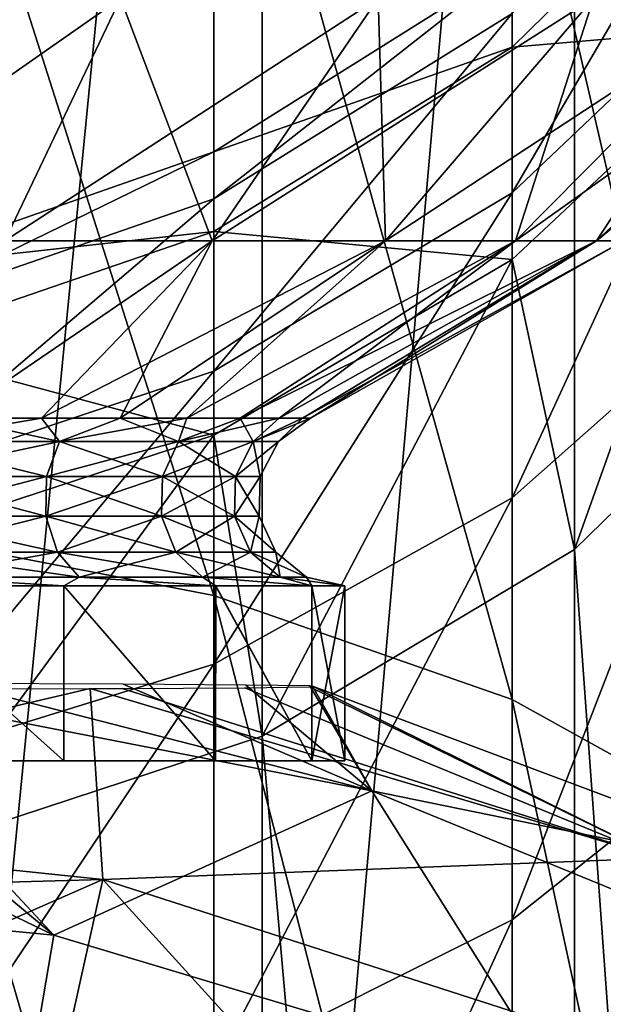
# Model space of a CAD drawing. Header units: millimetres. Extents: x -84 to 84, y -375 to 242.
# Tile 161 of 166: x 2.8 to 6.13, y 219.68 to 225.31. Entities that reach past the tile are written whole.
import ezdxf

# ---------------------------------------------------------------- set-up
doc = ezdxf.new("R2010")
doc.units = ezdxf.units.MM
doc.header["$LTSCALE"] = 81.481481
for name, color, linetype in [('258', 7, 'CONTINUOUS'), ('275', 7, 'CONTINUOUS'), ('276', 7, 'CONTINUOUS'), ('277', 7, 'CONTINUOUS'), ('280', 7, 'CONTINUOUS'), ('281', 7, 'CONTINUOUS'), ('282', 7, 'CONTINUOUS'), ('289', 7, 'CONTINUOUS'), ('291', 7, 'CONTINUOUS')]:
    doc.layers.add(name, color=color, linetype=linetype)

msp = doc.modelspace()

# ---------------------------------------------------------------- linework, layer by layer
at = {"layer": '258', "color": 7, "linetype": 'CONTINUOUS', "true_color": 0xa2afbf}
for points in [[(0, 221.5143, -3.075), (0, 220.3619, 0.0302), (2.991, 220.0705, 0.0302), (0, 221.5143, -3.075)], [(1.2645, 221.5134, -3.2565), (0, 221.5143, -3.075), (2.991, 220.0705, 0.0302), (1.2645, 221.5134, -3.2565)], [(1.6478, 221.5127, -3.3876), (1.2645, 221.5134, -3.2565), (2.991, 220.0705, 0.0302), (1.6478, 221.5127, -3.3876)], [(4.8091, 220.8968, -3.4228), (1.6478, 221.5127, -3.3876), (2.991, 220.0705, 0.0302), (4.8091, 220.8968, -3.4228)], [(1.6478, 221.5127, -3.3876), (4.8091, 220.8968, -3.4228), (2.4229, 221.5108, -3.783), (1.6478, 221.5127, -3.3876)], [(2.4229, 221.5108, -3.783), (4.8091, 220.8968, -3.4228), (3.3879, 221.5069, -4.6134), (2.4229, 221.5108, -3.783)], [(3.1994, 221.4819, -10.7395), (0, 220.7308, -14.2297), (2.4191, 221.4798, -11.3694), (3.1994, 221.4819, -10.7395)], [(0, 220.7308, -14.2297), (3.1994, 221.4819, -10.7395), (3.2705, 220.39, -14.2297), (0, 220.7308, -14.2297)], [(3.1994, 221.4819, -10.7395), (3.3825, 221.4826, -10.5428), (6.4535, 220.5126, -10.7171), (3.1994, 221.4819, -10.7395)], [(3.1994, 221.4819, -10.7395), (6.4535, 220.5126, -10.7171), (3.2705, 220.39, -14.2297), (3.1994, 221.4819, -10.7395)], [(3.3825, 221.4826, -10.5428), (4.0838, 221.4865, -9.4648), (6.4535, 220.5126, -10.7171), (3.3825, 221.4826, -10.5428)], [(3.3879, 221.5069, -4.6134), (4.8091, 220.8968, -3.4228), (4.0882, 221.502, -5.6946), (3.3879, 221.5069, -4.6134)], [(4.0838, 221.4865, -9.4648), (4.4525, 221.4913, -8.2272), (6.4535, 220.5126, -10.7171), (4.0838, 221.4865, -9.4648)], [(4.0882, 221.502, -5.6946), (4.8091, 220.8968, -3.4228), (4.454, 221.4966, -6.9335), (4.0882, 221.502, -5.6946)], [(4.4525, 221.4913, -8.2272), (4.4703, 221.496, -7.0595), (6.4535, 220.5126, -10.7171), (4.4525, 221.4913, -8.2272)], [(4.454, 221.4966, -6.9335), (4.8091, 220.8968, -3.4228), (4.4703, 221.496, -7.0595), (4.454, 221.4966, -6.9335)], [(4.4703, 221.496, -7.0595), (4.8091, 220.8968, -3.4228), (7.5762, 220.3301, -7.0599), (4.4703, 221.496, -7.0595)], [(4.4703, 221.496, -7.0595), (7.5762, 220.3301, -7.0599), (6.4535, 220.5126, -10.7171), (4.4703, 221.496, -7.0595)], [(5.8695, 219.2072, 0.0302), (4.8091, 220.8968, -3.4228), (2.991, 220.0705, 0.0302), (5.8695, 219.2072, 0.0302)], [(7.8076, 219.6698, -3.4228), (4.8091, 220.8968, -3.4228), (5.8695, 219.2072, 0.0302), (7.8076, 219.6698, -3.4228)], [(4.8091, 220.8968, -3.4228), (7.8076, 219.6698, -3.4228), (7.5762, 220.3301, -7.0599), (4.8091, 220.8968, -3.4228)], [(0, 220.2984, -15.1734), (0, 220.7308, -14.2297), (3.2705, 220.39, -14.2297), (0, 220.2984, -15.1734)], [(3.2705, 220.39, -14.2297), (6.4535, 220.5126, -10.7171), (6.4004, 219.3823, -14.2297), (3.2705, 220.39, -14.2297)], [(0, 218.9525, -17.4391), (0, 220.2984, -15.1734), (3.2705, 220.39, -14.2297), (0, 218.9525, -17.4391)], [(0, 218.9525, -17.4391), (3.2705, 220.39, -14.2297), (2.8856, 218.6537, -17.4391), (0, 218.9525, -17.4391)], [(3.2705, 220.39, -14.2297), (5.6488, 217.7701, -17.4391), (2.8856, 218.6537, -17.4391), (3.2705, 220.39, -14.2297)], [(3.2705, 220.39, -14.2297), (6.4004, 219.3823, -14.2297), (5.6488, 217.7701, -17.4391), (3.2705, 220.39, -14.2297)], [(0, 220.3619, 0.0302), (2.6639, 218.1557, 3.1434), (2.991, 220.0705, 0.0302), (0, 220.3619, 0.0302)], [(2.6639, 218.1557, 3.1434), (5.8695, 219.2072, 0.0302), (2.991, 220.0705, 0.0302), (2.6639, 218.1557, 3.1434)]]:
    msp.add_3dface(points, dxfattribs=at)
at = {"layer": '275', "color": 7, "linetype": 'CONTINUOUS', "true_color": 0xa2afbf}
for points in [[(1.9338, 221.0675, -11.8093), (1.9341, 222.0683, -11.8092), (3.0484, 221.0675, -11.093), (1.9338, 221.0675, -11.8093)], [(1.9341, 222.0683, -11.8092), (3.0488, 222.0683, -11.0927), (3.0484, 221.0675, -11.093), (1.9341, 222.0683, -11.8092)], [(3.0484, 221.0675, -11.093), (3.0488, 222.0683, -11.0927), (3.916, 221.0675, -10.0917), (3.0484, 221.0675, -11.093)], [(3.0488, 222.0683, -11.0927), (3.9163, 222.0683, -10.0912), (3.916, 221.0675, -10.0917), (3.0488, 222.0683, -11.0927)], [(3.916, 221.0675, -10.0917), (3.9163, 222.0683, -10.0912), (4.4664, 221.0675, -8.8865), (3.916, 221.0675, -10.0917)], [(3.9163, 222.0683, -10.0912), (4.4666, 222.0683, -8.8861), (4.4664, 221.0675, -8.8865), (3.9163, 222.0683, -10.0912)], [(4.655, 222.0683, -7.575), (4.655, 221.0675, -7.575), (4.4664, 221.0675, -8.8865), (4.655, 222.0683, -7.575)], [(4.4666, 222.0683, -8.8861), (4.655, 222.0683, -7.575), (4.4664, 221.0675, -8.8865), (4.4666, 222.0683, -8.8861)]]:
    msp.add_3dface(points, dxfattribs=at)
at = {"layer": '276', "color": 7, "linetype": 'CONTINUOUS', "true_color": 0xa2afbf}
for points in [[(3.0238, 222.8947, -10.5988), (2.1381, 222.8947, -11.2783), (2.9199, 223.0282, -10.9448), (3.0238, 222.8947, -10.5988)], [(2.9199, 223.0282, -10.9448), (2.1381, 222.8947, -11.2783), (2.4106, 223.0282, -11.326), (2.9199, 223.0282, -10.9448)], [(3.3698, 223.0282, -10.4949), (3.0238, 222.8947, -10.5988), (2.9199, 223.0282, -10.9448), (3.3698, 223.0282, -10.4949)], [(3.7033, 222.8947, -9.7131), (3.0238, 222.8947, -10.5988), (3.751, 223.0282, -9.9856), (3.7033, 222.8947, -9.7131)], [(3.751, 223.0282, -9.9856), (3.0238, 222.8947, -10.5988), (3.3698, 223.0282, -10.4949), (3.751, 223.0282, -9.9856)], [(4.1305, 222.8947, -8.6818), (3.7033, 222.8947, -9.7131), (4.2783, 223.0282, -8.8312), (4.1305, 222.8947, -8.6818)], [(4.2783, 223.0282, -8.8312), (3.7033, 222.8947, -9.7131), (4.0559, 223.0282, -9.4273), (4.2783, 223.0282, -8.8312)], [(4.0559, 223.0282, -9.4273), (3.7033, 222.8947, -9.7131), (3.751, 223.0282, -9.9856), (4.0559, 223.0282, -9.4273)], [(4.2762, 222.8947, -7.575), (4.1305, 222.8947, -8.6818), (4.4589, 223.0282, -7.575), (4.2762, 222.8947, -7.575)], [(4.4589, 223.0282, -7.575), (4.1305, 222.8947, -8.6818), (4.4135, 223.0282, -8.2096), (4.4589, 223.0282, -7.575)], [(4.4135, 223.0282, -8.2096), (4.1305, 222.8947, -8.6818), (4.2783, 223.0282, -8.8312), (4.4135, 223.0282, -8.2096)], [(2.1381, 222.8947, -11.2783), (3.0238, 222.8947, -10.5988), (2.0855, 222.6942, -11.1873), (2.1381, 222.8947, -11.2783)], [(2.0855, 222.6942, -11.1873), (3.0238, 222.8947, -10.5988), (2.9494, 222.6942, -10.5244), (2.0855, 222.6942, -11.1873)], [(3.0238, 222.8947, -10.5988), (3.7033, 222.8947, -9.7131), (2.9494, 222.6942, -10.5244), (3.0238, 222.8947, -10.5988)], [(2.9494, 222.6942, -10.5244), (3.7033, 222.8947, -9.7131), (3.6123, 222.6942, -9.6605), (2.9494, 222.6942, -10.5244)], [(3.7033, 222.8947, -9.7131), (4.1305, 222.8947, -8.6818), (3.6123, 222.6942, -9.6605), (3.7033, 222.8947, -9.7131)], [(3.6123, 222.6942, -9.6605), (4.1305, 222.8947, -8.6818), (4.029, 222.6942, -8.6546), (3.6123, 222.6942, -9.6605)], [(4.1305, 222.8947, -8.6818), (4.2762, 222.8947, -7.575), (4.029, 222.6942, -8.6546), (4.1305, 222.8947, -8.6818)], [(4.029, 222.6942, -8.6546), (4.2762, 222.8947, -7.575), (4.1711, 222.6942, -7.575), (4.029, 222.6942, -8.6546)], [(2.0855, 222.6942, -11.1873), (2.9494, 222.6942, -10.5244), (2.0826, 222.4678, -11.1822), (2.0855, 222.6942, -11.1873)], [(2.0826, 222.4678, -11.1822), (2.9494, 222.6942, -10.5244), (2.9453, 222.4678, -10.5203), (2.0826, 222.4678, -11.1822)], [(2.9494, 222.6942, -10.5244), (3.6123, 222.6942, -9.6605), (2.9453, 222.4678, -10.5203), (2.9494, 222.6942, -10.5244)], [(2.9453, 222.4678, -10.5203), (3.6123, 222.6942, -9.6605), (3.6072, 222.4678, -9.6576), (2.9453, 222.4678, -10.5203)], [(3.6123, 222.6942, -9.6605), (4.029, 222.6942, -8.6546), (3.6072, 222.4678, -9.6576), (3.6123, 222.6942, -9.6605)], [(3.6072, 222.4678, -9.6576), (4.029, 222.6942, -8.6546), (4.0233, 222.4678, -8.653), (3.6072, 222.4678, -9.6576)], [(4.029, 222.6942, -8.6546), (4.1711, 222.6942, -7.575), (4.0233, 222.4678, -8.653), (4.029, 222.6942, -8.6546)], [(4.0233, 222.4678, -8.653), (4.1711, 222.6942, -7.575), (4.1652, 222.4678, -7.575), (4.0233, 222.4678, -8.653)], [(2.0826, 222.4678, -11.1822), (2.9453, 222.4678, -10.5203), (2.1299, 222.262, -11.2641), (2.0826, 222.4678, -11.1822)], [(2.1299, 222.262, -11.2641), (2.9453, 222.4678, -10.5203), (3.0121, 222.262, -10.5871), (2.1299, 222.262, -11.2641)], [(2.9453, 222.4678, -10.5203), (3.6072, 222.4678, -9.6576), (3.0121, 222.262, -10.5871), (2.9453, 222.4678, -10.5203)], [(3.0121, 222.262, -10.5871), (3.6072, 222.4678, -9.6576), (3.6891, 222.262, -9.7049), (3.0121, 222.262, -10.5871)], [(3.6072, 222.4678, -9.6576), (4.0233, 222.4678, -8.653), (3.6891, 222.262, -9.7049), (3.6072, 222.4678, -9.6576)], [(3.6891, 222.262, -9.7049), (4.0233, 222.4678, -8.653), (4.1147, 222.262, -8.6775), (3.6891, 222.262, -9.7049)], [(4.0233, 222.4678, -8.653), (4.1652, 222.4678, -7.575), (4.1147, 222.262, -8.6775), (4.0233, 222.4678, -8.653)], [(4.1147, 222.262, -8.6775), (4.1652, 222.4678, -7.575), (4.2598, 222.262, -7.575), (4.1147, 222.262, -8.6775)], [(2.1299, 222.262, -11.2641), (3.0121, 222.262, -10.5871), (2.2177, 222.1191, -11.4162), (2.1299, 222.262, -11.2641)], [(2.2177, 222.1191, -11.4162), (3.0121, 222.262, -10.5871), (3.1363, 222.1191, -10.7113), (2.2177, 222.1191, -11.4162)], [(3.0121, 222.262, -10.5871), (3.6891, 222.262, -9.7049), (3.1363, 222.1191, -10.7113), (3.0121, 222.262, -10.5871)], [(3.1363, 222.1191, -10.7113), (3.6891, 222.262, -9.7049), (3.8412, 222.1191, -9.7927), (3.1363, 222.1191, -10.7113)], [(3.6891, 222.262, -9.7049), (4.1147, 222.262, -8.6775), (3.8412, 222.1191, -9.7927), (3.6891, 222.262, -9.7049)], [(3.8412, 222.1191, -9.7927), (4.1147, 222.262, -8.6775), (4.2843, 222.1191, -8.723), (3.8412, 222.1191, -9.7927)], [(4.1147, 222.262, -8.6775), (4.2598, 222.262, -7.575), (4.2843, 222.1191, -8.723), (4.1147, 222.262, -8.6775)], [(4.2843, 222.1191, -8.723), (4.2598, 222.262, -7.575), (4.4355, 222.1191, -7.575), (4.2843, 222.1191, -8.723)], [(3.0488, 222.0683, -11.0927), (1.9341, 222.0683, -11.8092), (2.2177, 222.1191, -11.4162), (3.0488, 222.0683, -11.0927)], [(3.0488, 222.0683, -11.0927), (2.2177, 222.1191, -11.4162), (3.1363, 222.1191, -10.7113), (3.0488, 222.0683, -11.0927)], [(3.9163, 222.0683, -10.0912), (3.0488, 222.0683, -11.0927), (3.1363, 222.1191, -10.7113), (3.9163, 222.0683, -10.0912)], [(3.9163, 222.0683, -10.0912), (3.1363, 222.1191, -10.7113), (3.8412, 222.1191, -9.7927), (3.9163, 222.0683, -10.0912)], [(4.4666, 222.0683, -8.8861), (3.9163, 222.0683, -10.0912), (3.8412, 222.1191, -9.7927), (4.4666, 222.0683, -8.8861)], [(4.4666, 222.0683, -8.8861), (3.8412, 222.1191, -9.7927), (4.2843, 222.1191, -8.723), (4.4666, 222.0683, -8.8861)], [(4.4666, 222.0683, -8.8861), (4.2843, 222.1191, -8.723), (4.4355, 222.1191, -7.575), (4.4666, 222.0683, -8.8861)], [(4.655, 222.0683, -7.575), (4.4666, 222.0683, -8.8861), (4.4355, 222.1191, -7.575), (4.655, 222.0683, -7.575)]]:
    msp.add_3dface(points, dxfattribs=at)
at = {"layer": '277', "color": 7, "linetype": 'CONTINUOUS', "true_color": 0xa2afbf}
for points in [[(2.7116, 224.0421, -13.2057), (1.3907, 224.0421, -13.668), (3.372, 225.4303, -14.577), (2.7116, 224.0421, -13.2057)], [(3.372, 225.4303, -14.577), (1.3907, 224.0421, -13.668), (1.7294, 225.4303, -15.1518), (3.372, 225.4303, -14.577)], [(3.8966, 224.0421, -12.4612), (2.7116, 224.0421, -13.2057), (4.8455, 225.4303, -13.6511), (3.8966, 224.0421, -12.4612)], [(4.8455, 225.4303, -13.6511), (2.7116, 224.0421, -13.2057), (3.372, 225.4303, -14.577), (4.8455, 225.4303, -13.6511)], [(4.8862, 224.0421, -11.4716), (3.8966, 224.0421, -12.4612), (6.0761, 225.4303, -12.4205), (4.8862, 224.0421, -11.4716)], [(6.0761, 225.4303, -12.4205), (3.8966, 224.0421, -12.4612), (4.8455, 225.4303, -13.6511), (6.0761, 225.4303, -12.4205)], [(5.6307, 224.0421, -10.2866), (4.8862, 224.0421, -11.4716), (7.002, 225.4303, -10.947), (5.6307, 224.0421, -10.2866)], [(7.002, 225.4303, -10.947), (4.8862, 224.0421, -11.4716), (6.0761, 225.4303, -12.4205), (7.002, 225.4303, -10.947)], [(6.093, 224.0421, -8.9657), (5.6307, 224.0421, -10.2866), (7.5768, 225.4303, -9.3044), (6.093, 224.0421, -8.9657)], [(7.5768, 225.4303, -9.3044), (5.6307, 224.0421, -10.2866), (7.002, 225.4303, -10.947), (7.5768, 225.4303, -9.3044)], [(6.2497, 224.0421, -7.575), (6.093, 224.0421, -8.9657), (7.7716, 225.4303, -7.575), (6.2497, 224.0421, -7.575)], [(7.7716, 225.4303, -7.575), (6.093, 224.0421, -8.9657), (7.5768, 225.4303, -9.3044), (7.7716, 225.4303, -7.575)], [(2.9199, 223.0282, -10.9448), (2.4106, 223.0282, -11.326), (3.8966, 224.0421, -12.4612), (2.9199, 223.0282, -10.9448)], [(3.8966, 224.0421, -12.4612), (2.4106, 223.0282, -11.326), (2.7116, 224.0421, -13.2057), (3.8966, 224.0421, -12.4612)], [(3.3698, 223.0282, -10.4949), (2.9199, 223.0282, -10.9448), (4.8862, 224.0421, -11.4716), (3.3698, 223.0282, -10.4949)], [(4.8862, 224.0421, -11.4716), (2.9199, 223.0282, -10.9448), (3.8966, 224.0421, -12.4612), (4.8862, 224.0421, -11.4716)], [(3.751, 223.0282, -9.9856), (3.3698, 223.0282, -10.4949), (4.8862, 224.0421, -11.4716), (3.751, 223.0282, -9.9856)], [(4.0559, 223.0282, -9.4273), (3.751, 223.0282, -9.9856), (5.6307, 224.0421, -10.2866), (4.0559, 223.0282, -9.4273)], [(5.6307, 224.0421, -10.2866), (3.751, 223.0282, -9.9856), (4.8862, 224.0421, -11.4716), (5.6307, 224.0421, -10.2866)], [(4.2783, 223.0282, -8.8312), (4.0559, 223.0282, -9.4273), (6.093, 224.0421, -8.9657), (4.2783, 223.0282, -8.8312)], [(6.093, 224.0421, -8.9657), (4.0559, 223.0282, -9.4273), (5.6307, 224.0421, -10.2866), (6.093, 224.0421, -8.9657)], [(4.4135, 223.0282, -8.2096), (4.2783, 223.0282, -8.8312), (6.093, 224.0421, -8.9657), (4.4135, 223.0282, -8.2096)], [(4.4589, 223.0282, -7.575), (4.4135, 223.0282, -8.2096), (6.2497, 224.0421, -7.575), (4.4589, 223.0282, -7.575)], [(6.2497, 224.0421, -7.575), (4.4135, 223.0282, -8.2096), (6.093, 224.0421, -8.9657), (6.2497, 224.0421, -7.575)]]:
    msp.add_3dface(points, dxfattribs=at)
at = {"layer": '280', "color": 7, "linetype": 'CONTINUOUS', "true_color": 0xa2afbf}
for points in [[(3.0484, 221.0675, -4.057), (1.9343, 222.0683, -3.3409), (1.9338, 221.0675, -3.3407), (3.0484, 221.0675, -4.057)], [(3.0487, 222.0683, -4.0573), (1.9343, 222.0683, -3.3409), (3.0484, 221.0675, -4.057), (3.0487, 222.0683, -4.0573)], [(3.916, 221.0675, -5.0583), (3.0487, 222.0683, -4.0573), (3.0484, 221.0675, -4.057), (3.916, 221.0675, -5.0583)], [(3.9162, 222.0683, -5.0586), (3.0487, 222.0683, -4.0573), (3.916, 221.0675, -5.0583), (3.9162, 222.0683, -5.0586)], [(4.4664, 221.0675, -6.2635), (3.9162, 222.0683, -5.0586), (3.916, 221.0675, -5.0583), (4.4664, 221.0675, -6.2635)], [(4.4665, 222.0683, -6.2637), (3.9162, 222.0683, -5.0586), (4.4664, 221.0675, -6.2635), (4.4665, 222.0683, -6.2637)], [(4.655, 221.0675, -7.575), (4.4665, 222.0683, -6.2637), (4.4664, 221.0675, -6.2635), (4.655, 221.0675, -7.575)], [(4.655, 221.0675, -7.575), (4.655, 222.0683, -7.575), (4.4665, 222.0683, -6.2637), (4.655, 221.0675, -7.575)]]:
    msp.add_3dface(points, dxfattribs=at)
at = {"layer": '281', "color": 7, "linetype": 'CONTINUOUS', "true_color": 0xa2afbf}
for points in [[(2.1381, 222.8947, -3.8717), (3.0238, 222.8947, -4.5512), (2.4106, 223.0282, -3.824), (2.1381, 222.8947, -3.8717)], [(2.4106, 223.0282, -3.824), (3.0238, 222.8947, -4.5512), (2.9199, 223.0282, -4.2052), (2.4106, 223.0282, -3.824)], [(2.9199, 223.0282, -4.2052), (3.0238, 222.8947, -4.5512), (3.3698, 223.0282, -4.6551), (2.9199, 223.0282, -4.2052)], [(3.0238, 222.8947, -4.5512), (3.7033, 222.8947, -5.4369), (3.3698, 223.0282, -4.6551), (3.0238, 222.8947, -4.5512)], [(3.3698, 223.0282, -4.6551), (3.7033, 222.8947, -5.4369), (3.751, 223.0282, -5.1644), (3.3698, 223.0282, -4.6551)], [(3.7033, 222.8947, -5.4369), (4.1305, 222.8947, -6.4682), (4.0559, 223.0282, -5.7227), (3.7033, 222.8947, -5.4369)], [(3.751, 223.0282, -5.1644), (3.7033, 222.8947, -5.4369), (4.0559, 223.0282, -5.7227), (3.751, 223.0282, -5.1644)], [(4.0559, 223.0282, -5.7227), (4.1305, 222.8947, -6.4682), (4.2783, 223.0282, -6.3188), (4.0559, 223.0282, -5.7227)], [(4.1305, 222.8947, -6.4682), (4.2762, 222.8947, -7.575), (4.4135, 223.0282, -6.9404), (4.1305, 222.8947, -6.4682)], [(4.2783, 223.0282, -6.3188), (4.1305, 222.8947, -6.4682), (4.4135, 223.0282, -6.9404), (4.2783, 223.0282, -6.3188)], [(4.2762, 222.8947, -7.575), (4.4589, 223.0282, -7.575), (4.4135, 223.0282, -6.9404), (4.2762, 222.8947, -7.575)], [(2.0855, 222.6942, -3.9627), (2.9494, 222.6942, -4.6256), (2.1381, 222.8947, -3.8717), (2.0855, 222.6942, -3.9627)], [(2.1381, 222.8947, -3.8717), (2.9494, 222.6942, -4.6256), (3.0238, 222.8947, -4.5512), (2.1381, 222.8947, -3.8717)], [(2.9494, 222.6942, -4.6256), (3.6123, 222.6942, -5.4895), (3.0238, 222.8947, -4.5512), (2.9494, 222.6942, -4.6256)], [(3.0238, 222.8947, -4.5512), (3.6123, 222.6942, -5.4895), (3.7033, 222.8947, -5.4369), (3.0238, 222.8947, -4.5512)], [(3.6123, 222.6942, -5.4895), (4.029, 222.6942, -6.4954), (3.7033, 222.8947, -5.4369), (3.6123, 222.6942, -5.4895)], [(3.7033, 222.8947, -5.4369), (4.029, 222.6942, -6.4954), (4.1305, 222.8947, -6.4682), (3.7033, 222.8947, -5.4369)], [(4.029, 222.6942, -6.4954), (4.1711, 222.6942, -7.575), (4.1305, 222.8947, -6.4682), (4.029, 222.6942, -6.4954)], [(4.1711, 222.6942, -7.575), (4.2762, 222.8947, -7.575), (4.1305, 222.8947, -6.4682), (4.1711, 222.6942, -7.575)], [(2.0826, 222.4678, -3.9678), (2.9453, 222.4678, -4.6297), (2.0855, 222.6942, -3.9627), (2.0826, 222.4678, -3.9678)], [(2.0855, 222.6942, -3.9627), (2.9453, 222.4678, -4.6297), (2.9494, 222.6942, -4.6256), (2.0855, 222.6942, -3.9627)], [(2.9453, 222.4678, -4.6297), (3.6072, 222.4678, -5.4924), (2.9494, 222.6942, -4.6256), (2.9453, 222.4678, -4.6297)], [(2.9494, 222.6942, -4.6256), (3.6072, 222.4678, -5.4924), (3.6123, 222.6942, -5.4895), (2.9494, 222.6942, -4.6256)], [(3.6072, 222.4678, -5.4924), (4.0233, 222.4678, -6.497), (3.6123, 222.6942, -5.4895), (3.6072, 222.4678, -5.4924)], [(3.6123, 222.6942, -5.4895), (4.0233, 222.4678, -6.497), (4.029, 222.6942, -6.4954), (3.6123, 222.6942, -5.4895)], [(4.0233, 222.4678, -6.497), (4.1652, 222.4678, -7.575), (4.029, 222.6942, -6.4954), (4.0233, 222.4678, -6.497)], [(4.1652, 222.4678, -7.575), (4.1711, 222.6942, -7.575), (4.029, 222.6942, -6.4954), (4.1652, 222.4678, -7.575)], [(2.1299, 222.262, -3.8859), (3.0121, 222.262, -4.5629), (2.0826, 222.4678, -3.9678), (2.1299, 222.262, -3.8859)], [(2.0826, 222.4678, -3.9678), (3.0121, 222.262, -4.5629), (2.9453, 222.4678, -4.6297), (2.0826, 222.4678, -3.9678)], [(3.0121, 222.262, -4.5629), (3.6891, 222.262, -5.4451), (2.9453, 222.4678, -4.6297), (3.0121, 222.262, -4.5629)], [(2.9453, 222.4678, -4.6297), (3.6891, 222.262, -5.4451), (3.6072, 222.4678, -5.4924), (2.9453, 222.4678, -4.6297)], [(3.6891, 222.262, -5.4451), (4.1147, 222.262, -6.4725), (3.6072, 222.4678, -5.4924), (3.6891, 222.262, -5.4451)], [(3.6072, 222.4678, -5.4924), (4.1147, 222.262, -6.4725), (4.0233, 222.4678, -6.497), (3.6072, 222.4678, -5.4924)], [(4.2598, 222.262, -7.575), (4.1652, 222.4678, -7.575), (4.0233, 222.4678, -6.497), (4.2598, 222.262, -7.575)], [(4.1147, 222.262, -6.4725), (4.2598, 222.262, -7.575), (4.0233, 222.4678, -6.497), (4.1147, 222.262, -6.4725)], [(2.2177, 222.1191, -3.7338), (3.1363, 222.1191, -4.4387), (2.1299, 222.262, -3.8859), (2.2177, 222.1191, -3.7338)], [(2.1299, 222.262, -3.8859), (3.1363, 222.1191, -4.4387), (3.0121, 222.262, -4.5629), (2.1299, 222.262, -3.8859)], [(3.1363, 222.1191, -4.4387), (3.8412, 222.1191, -5.3573), (3.0121, 222.262, -4.5629), (3.1363, 222.1191, -4.4387)], [(3.0121, 222.262, -4.5629), (3.8412, 222.1191, -5.3573), (3.6891, 222.262, -5.4451), (3.0121, 222.262, -4.5629)], [(3.8412, 222.1191, -5.3573), (4.2843, 222.1191, -6.427), (3.6891, 222.262, -5.4451), (3.8412, 222.1191, -5.3573)], [(3.6891, 222.262, -5.4451), (4.2843, 222.1191, -6.427), (4.1147, 222.262, -6.4725), (3.6891, 222.262, -5.4451)], [(4.4355, 222.1191, -7.575), (4.2598, 222.262, -7.575), (4.1147, 222.262, -6.4725), (4.4355, 222.1191, -7.575)], [(4.2843, 222.1191, -6.427), (4.4355, 222.1191, -7.575), (4.1147, 222.262, -6.4725), (4.2843, 222.1191, -6.427)], [(1.9343, 222.0683, -3.3409), (3.0487, 222.0683, -4.0573), (2.2177, 222.1191, -3.7338), (1.9343, 222.0683, -3.3409)], [(2.2177, 222.1191, -3.7338), (3.0487, 222.0683, -4.0573), (3.1363, 222.1191, -4.4387), (2.2177, 222.1191, -3.7338)], [(3.0487, 222.0683, -4.0573), (3.9162, 222.0683, -5.0586), (3.1363, 222.1191, -4.4387), (3.0487, 222.0683, -4.0573)], [(3.1363, 222.1191, -4.4387), (3.9162, 222.0683, -5.0586), (3.8412, 222.1191, -5.3573), (3.1363, 222.1191, -4.4387)], [(3.9162, 222.0683, -5.0586), (4.4665, 222.0683, -6.2637), (3.8412, 222.1191, -5.3573), (3.9162, 222.0683, -5.0586)], [(3.8412, 222.1191, -5.3573), (4.4665, 222.0683, -6.2637), (4.2843, 222.1191, -6.427), (3.8412, 222.1191, -5.3573)], [(4.655, 222.0683, -7.575), (4.4355, 222.1191, -7.575), (4.2843, 222.1191, -6.427), (4.655, 222.0683, -7.575)], [(4.4665, 222.0683, -6.2637), (4.655, 222.0683, -7.575), (4.2843, 222.1191, -6.427), (4.4665, 222.0683, -6.2637)]]:
    msp.add_3dface(points, dxfattribs=at)
at = {"layer": '282', "color": 7, "linetype": 'CONTINUOUS', "true_color": 0xa2afbf}
for points in [[(3.372, 225.4303, -0.573), (1.7294, 225.4303, 0.0018), (2.7116, 224.0421, -1.9443), (3.372, 225.4303, -0.573)], [(3.8966, 224.0421, -2.6888), (3.372, 225.4303, -0.573), (2.7116, 224.0421, -1.9443), (3.8966, 224.0421, -2.6888)], [(4.8455, 225.4303, -1.4989), (3.372, 225.4303, -0.573), (3.8966, 224.0421, -2.6888), (4.8455, 225.4303, -1.4989)], [(4.8862, 224.0421, -3.6784), (4.8455, 225.4303, -1.4989), (3.8966, 224.0421, -2.6888), (4.8862, 224.0421, -3.6784)], [(6.0761, 225.4303, -2.7295), (4.8455, 225.4303, -1.4989), (4.8862, 224.0421, -3.6784), (6.0761, 225.4303, -2.7295)], [(5.6307, 224.0421, -4.8634), (6.0761, 225.4303, -2.7295), (4.8862, 224.0421, -3.6784), (5.6307, 224.0421, -4.8634)], [(7.002, 225.4303, -4.203), (6.0761, 225.4303, -2.7295), (5.6307, 224.0421, -4.8634), (7.002, 225.4303, -4.203)], [(6.093, 224.0421, -6.1843), (7.002, 225.4303, -4.203), (5.6307, 224.0421, -4.8634), (6.093, 224.0421, -6.1843)], [(6.2497, 224.0421, -7.575), (7.5768, 225.4303, -5.8456), (6.093, 224.0421, -6.1843), (6.2497, 224.0421, -7.575)], [(7.5768, 225.4303, -5.8456), (7.002, 225.4303, -4.203), (6.093, 224.0421, -6.1843), (7.5768, 225.4303, -5.8456)], [(2.4106, 223.0282, -3.824), (2.9199, 223.0282, -4.2052), (3.8966, 224.0421, -2.6888), (2.4106, 223.0282, -3.824)], [(2.4106, 223.0282, -3.824), (3.8966, 224.0421, -2.6888), (2.7116, 224.0421, -1.9443), (2.4106, 223.0282, -3.824)], [(2.9199, 223.0282, -4.2052), (3.3698, 223.0282, -4.6551), (3.8966, 224.0421, -2.6888), (2.9199, 223.0282, -4.2052)], [(3.3698, 223.0282, -4.6551), (3.751, 223.0282, -5.1644), (4.8862, 224.0421, -3.6784), (3.3698, 223.0282, -4.6551)], [(3.3698, 223.0282, -4.6551), (4.8862, 224.0421, -3.6784), (3.8966, 224.0421, -2.6888), (3.3698, 223.0282, -4.6551)], [(3.751, 223.0282, -5.1644), (4.0559, 223.0282, -5.7227), (5.6307, 224.0421, -4.8634), (3.751, 223.0282, -5.1644)], [(3.751, 223.0282, -5.1644), (5.6307, 224.0421, -4.8634), (4.8862, 224.0421, -3.6784), (3.751, 223.0282, -5.1644)], [(4.0559, 223.0282, -5.7227), (4.2783, 223.0282, -6.3188), (5.6307, 224.0421, -4.8634), (4.0559, 223.0282, -5.7227)], [(4.2783, 223.0282, -6.3188), (4.4135, 223.0282, -6.9404), (6.093, 224.0421, -6.1843), (4.2783, 223.0282, -6.3188)], [(4.2783, 223.0282, -6.3188), (6.093, 224.0421, -6.1843), (5.6307, 224.0421, -4.8634), (4.2783, 223.0282, -6.3188)], [(4.4135, 223.0282, -6.9404), (4.4589, 223.0282, -7.575), (6.093, 224.0421, -6.1843), (4.4135, 223.0282, -6.9404)], [(4.4589, 223.0282, -7.575), (6.2497, 224.0421, -7.575), (6.093, 224.0421, -6.1843), (4.4589, 223.0282, -7.575)]]:
    msp.add_3dface(points, dxfattribs=at)
at = {"layer": '289', "color": 7, "linetype": 'CONTINUOUS', "true_color": 0xa2afbf}
for points in [[(4.1825, 235.0119, 187.6497), (2.1538, 214.3109, 150.2558), (2.1538, 235.6782, 187.2651), (4.1825, 235.0119, 187.6497)], [(4.1825, 213.6446, 150.6404), (2.1538, 214.3109, 150.2558), (4.1825, 235.0119, 187.6497), (4.1825, 213.6446, 150.6404)], [(5.9681, 233.9445, 188.266), (4.1825, 213.6446, 150.6404), (4.1825, 235.0119, 187.6497), (5.9681, 233.9445, 188.266)], [(5.9681, 212.5772, 151.2567), (4.1825, 213.6446, 150.6404), (5.9681, 233.9445, 188.266), (5.9681, 212.5772, 151.2567)], [(7.4069, 232.5381, 189.078), (5.9681, 212.5772, 151.2567), (5.9681, 233.9445, 188.266), (7.4069, 232.5381, 189.078)], [(7.4069, 211.1708, 152.0687), (5.9681, 212.5772, 151.2567), (7.4069, 232.5381, 189.078), (7.4069, 211.1708, 152.0687)], [(5.9681, 222.2764, 195.0026), (7.4069, 202.3155, 157.1813), (7.4069, 223.6828, 194.1906), (5.9681, 222.2764, 195.0026)], [(4.1825, 221.209, 195.6188), (5.9681, 200.9091, 157.9933), (5.9681, 222.2764, 195.0026), (4.1825, 221.209, 195.6188)], [(5.9681, 200.9091, 157.9933), (7.4069, 202.3155, 157.1813), (5.9681, 222.2764, 195.0026), (5.9681, 200.9091, 157.9933)], [(2.1538, 220.5427, 196.0035), (4.1825, 199.8417, 158.6096), (4.1825, 221.209, 195.6188), (2.1538, 220.5427, 196.0035)], [(4.1825, 199.8417, 158.6096), (5.9681, 200.9091, 157.9933), (4.1825, 221.209, 195.6188), (4.1825, 199.8417, 158.6096)], [(2.1538, 199.1754, 158.9942), (4.1825, 199.8417, 158.6096), (2.1538, 220.5427, 196.0035), (2.1538, 199.1754, 158.9942)]]:
    msp.add_3dface(points, dxfattribs=at)
at = {"layer": '291', "color": 7, "linetype": 'CONTINUOUS', "true_color": 0xa2afbf}
for points in [[(3.905, 227.5265, 239.2969), (2.0027, 227.9827, 239.7816), (3.905, 222.0131, 243.6777), (3.905, 227.5265, 239.2969)], [(3.905, 222.0131, 243.6777), (2.0027, 227.9827, 239.7816), (2.0027, 222.3821, 244.2316), (3.905, 222.0131, 243.6777)], [(5.6114, 226.7916, 238.5161), (3.905, 227.5265, 239.2969), (5.6114, 221.4186, 242.7854), (5.6114, 226.7916, 238.5161)], [(5.6114, 221.4186, 242.7854), (3.905, 227.5265, 239.2969), (3.905, 222.0131, 243.6777), (5.6114, 221.4186, 242.7854)], [(7.0365, 225.8148, 237.4784), (5.6114, 226.7916, 238.5161), (7.0365, 220.6284, 241.5994), (7.0365, 225.8148, 237.4784)], [(7.0365, 220.6284, 241.5994), (5.6114, 226.7916, 238.5161), (5.6114, 221.4186, 242.7854), (7.0365, 220.6284, 241.5994)], [(5.6114, 225.3425, 212.5555), (7.0365, 226.7524, 212.7628), (5.6114, 224.316, 216.9463), (5.6114, 225.3425, 212.5555)], [(5.6114, 224.316, 216.9463), (7.0365, 226.7524, 212.7628), (7.0365, 225.6716, 217.3856), (5.6114, 224.316, 216.9463)], [(5.6114, 225.1494, 203.5709), (7.0365, 225.2708, 198.7311), (7.0365, 226.5491, 203.3032), (5.6114, 225.1494, 203.5709)], [(5.6114, 225.1494, 203.5709), (7.0365, 226.5491, 203.3032), (5.6114, 225.6229, 208.0551), (5.6114, 225.1494, 203.5709)], [(3.905, 224.5509, 208.0781), (5.6114, 225.1494, 203.5709), (5.6114, 225.6229, 208.0551), (3.905, 224.5509, 208.0781)], [(3.905, 224.5509, 208.0781), (5.6114, 225.6229, 208.0551), (3.905, 224.2816, 212.3996), (3.905, 224.5509, 208.0781)], [(3.905, 224.2816, 212.3996), (5.6114, 225.6229, 208.0551), (5.6114, 225.3425, 212.5555), (3.905, 224.2816, 212.3996)], [(5.6114, 224.316, 216.9463), (7.0365, 225.6716, 217.3856), (5.6114, 222.5721, 221.1047), (5.6114, 224.316, 216.9463)], [(5.6114, 222.5721, 221.1047), (7.0365, 225.6716, 217.3856), (7.0365, 223.8356, 221.7637), (5.6114, 222.5721, 221.1047)], [(3.905, 224.2816, 212.3996), (5.6114, 225.3425, 212.5555), (3.905, 223.296, 216.6158), (3.905, 224.2816, 212.3996)], [(3.905, 223.296, 216.6158), (5.6114, 225.3425, 212.5555), (5.6114, 224.316, 216.9463), (3.905, 223.296, 216.6158)], [(5.6114, 223.9353, 199.2282), (5.9681, 222.2764, 195.0026), (7.0365, 225.2708, 198.7311), (5.6114, 223.9353, 199.2282)], [(5.6114, 223.9353, 199.2282), (7.0365, 225.2708, 198.7311), (5.6114, 225.1494, 203.5709), (5.6114, 223.9353, 199.2282)], [(5.9681, 222.2764, 195.0026), (7.4069, 223.6828, 194.1906), (7.0365, 225.2708, 198.7311), (5.9681, 222.2764, 195.0026)], [(3.905, 224.0963, 203.7722), (5.6114, 223.9353, 199.2282), (5.6114, 225.1494, 203.5709), (3.905, 224.0963, 203.7722)], [(3.905, 224.0963, 203.7722), (5.6114, 225.1494, 203.5709), (3.905, 224.5509, 208.0781), (3.905, 224.0963, 203.7722)], [(2.0027, 223.8854, 208.0924), (3.905, 224.0963, 203.7722), (3.905, 224.5509, 208.0781), (2.0027, 223.8854, 208.0924)], [(2.0027, 223.8854, 208.0924), (3.905, 224.5509, 208.0781), (2.0027, 223.6231, 212.3028), (2.0027, 223.8854, 208.0924)], [(2.0027, 223.6231, 212.3028), (3.905, 224.5509, 208.0781), (3.905, 224.2816, 212.3996), (2.0027, 223.6231, 212.3028)], [(2.0027, 223.6231, 212.3028), (3.905, 224.2816, 212.3996), (2.0027, 222.6627, 216.4106), (2.0027, 223.6231, 212.3028)], [(2.0027, 222.6627, 216.4106), (3.905, 224.2816, 212.3996), (3.905, 223.296, 216.6158), (2.0027, 222.6627, 216.4106)], [(3.905, 223.296, 216.6158), (5.6114, 224.316, 216.9463), (3.905, 221.6214, 220.6088), (3.905, 223.296, 216.6158)], [(3.905, 221.6214, 220.6088), (5.6114, 224.316, 216.9463), (5.6114, 222.5721, 221.1047), (3.905, 221.6214, 220.6088)], [(2.0027, 223.4425, 203.8972), (3.905, 222.9304, 199.6023), (3.905, 224.0963, 203.7722), (2.0027, 223.4425, 203.8972)], [(2.0027, 223.4425, 203.8972), (3.905, 224.0963, 203.7722), (2.0027, 223.8854, 208.0924), (2.0027, 223.4425, 203.8972)], [(3.905, 222.9304, 199.6023), (5.6114, 223.9353, 199.2282), (3.905, 224.0963, 203.7722), (3.905, 222.9304, 199.6023)], [(3.905, 222.9304, 199.6023), (4.1825, 221.209, 195.6188), (5.6114, 223.9353, 199.2282), (3.905, 222.9304, 199.6023)], [(4.1825, 221.209, 195.6188), (5.9681, 222.2764, 195.0026), (5.6114, 223.9353, 199.2282), (4.1825, 221.209, 195.6188)], [(5.6114, 222.5721, 221.1047), (7.0365, 223.8356, 221.7637), (5.6114, 220.1597, 224.9142), (5.6114, 222.5721, 221.1047)], [(5.6114, 220.1597, 224.9142), (7.0365, 223.8356, 221.7637), (7.0365, 221.2957, 225.7746), (5.6114, 220.1597, 224.9142)], [(2.0027, 222.3066, 199.8345), (3.905, 222.9304, 199.6023), (2.0027, 223.4425, 203.8972), (2.0027, 222.3066, 199.8345)], [(2.0027, 222.6627, 216.4106), (3.905, 223.296, 216.6158), (2.0027, 221.0313, 220.3009), (2.0027, 222.6627, 216.4106)], [(2.0027, 221.0313, 220.3009), (3.905, 223.296, 216.6158), (3.905, 221.6214, 220.6088), (2.0027, 221.0313, 220.3009)], [(2.0027, 222.3066, 199.8345), (2.1538, 220.5427, 196.0035), (3.905, 222.9304, 199.6023), (2.0027, 222.3066, 199.8345)], [(2.1538, 220.5427, 196.0035), (4.1825, 221.209, 195.6188), (3.905, 222.9304, 199.6023), (2.1538, 220.5427, 196.0035)], [(3.905, 221.6214, 220.6088), (5.6114, 222.5721, 221.1047), (3.905, 219.3049, 224.2668), (3.905, 221.6214, 220.6088)], [(3.905, 219.3049, 224.2668), (5.6114, 222.5721, 221.1047), (5.6114, 220.1597, 224.9142), (3.905, 219.3049, 224.2668)], [(3.905, 222.0131, 243.6777), (2.0027, 222.3821, 244.2316), (3.905, 215.8467, 247.0784), (3.905, 222.0131, 243.6777)], [(3.905, 215.8467, 247.0784), (2.0027, 222.3821, 244.2316), (2.0027, 216.1183, 247.6861), (3.905, 215.8467, 247.0784)], [(5.6114, 221.4186, 242.7854), (3.905, 222.0131, 243.6777), (5.6114, 215.4092, 246.0995), (5.6114, 221.4186, 242.7854)], [(5.6114, 215.4092, 246.0995), (3.905, 222.0131, 243.6777), (3.905, 215.8467, 247.0784), (5.6114, 215.4092, 246.0995)], [(2.0027, 221.0313, 220.3009), (3.905, 221.6214, 220.6088), (2.0027, 218.7743, 223.8649), (2.0027, 221.0313, 220.3009)], [(2.0027, 218.7743, 223.8649), (3.905, 221.6214, 220.6088), (3.905, 219.3049, 224.2668), (2.0027, 218.7743, 223.8649)], [(7.0365, 220.6284, 241.5994), (5.6114, 221.4186, 242.7854), (7.0365, 214.8278, 244.7985), (7.0365, 220.6284, 241.5994)], [(7.0365, 214.8278, 244.7985), (5.6114, 221.4186, 242.7854), (5.6114, 215.4092, 246.0995), (7.0365, 214.8278, 244.7985)], [(5.6114, 220.1597, 224.9142), (7.0365, 221.2957, 225.7746), (5.6114, 217.1461, 228.2685), (5.6114, 220.1597, 224.9142)], [(5.6114, 217.1461, 228.2685), (7.0365, 221.2957, 225.7746), (7.0365, 218.1228, 229.3062), (5.6114, 217.1461, 228.2685)], [(3.905, 219.3049, 224.2668), (5.6114, 220.1597, 224.9142), (3.905, 216.4112, 227.4877), (3.905, 219.3049, 224.2668)], [(3.905, 216.4112, 227.4877), (5.6114, 220.1597, 224.9142), (5.6114, 217.1461, 228.2685), (3.905, 216.4112, 227.4877)]]:
    msp.add_3dface(points, dxfattribs=at)

doc.saveas('drawing.dxf')
